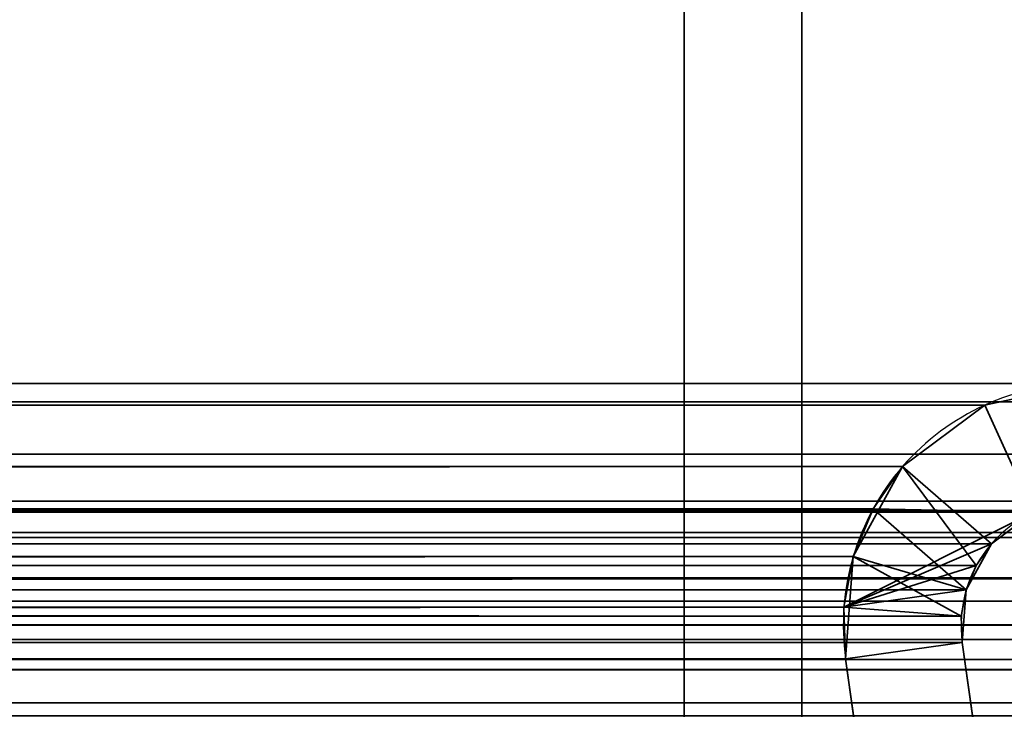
# Model space of a CAD drawing. Header units: millimetres. Extents: x -603 to 3703, y -120 to 193.
# Tile 147 of 256: x 389 to 402, y 13 to 22. Entities that reach past the tile are written whole.
import ezdxf

# ---------------------------------------------------------------- set-up
doc = ezdxf.new("R2010")
doc.units = ezdxf.units.MM
doc.layers.add('151', color=7, linetype='Continuous', true_color=0xffffff)

# ---------------------------------------------------------------- blocks, each defined once
blk = doc.blocks.new('UG_SURFACE_001')
at = {"layer": '151', "color": 252, "linetype": 'Continuous', "lineweight": 35}
for points in [[(602.5, -35, 2213), (602.5, 174.4, 2213), (-602.5, 174.4, 2213), (-602.5, -35, 2213)], [(-452.5, -35, 2063), (-452.5, 174.4, 2063), (452.5, 174.4, 2063), (452.5, -35, 2063)]]:
    blk.add_3dface(points, dxfattribs=at)
blk = doc.blocks.new('UG_SURFACE_012')
at = {"layer": '151', "color": 252, "linetype": 'Continuous', "lineweight": 35}
for points in [[(-399, 7.25, 2007.5), (399, 7.25, 2007.5), (399, 46.92, 2007.5), (-399, 46.92, 2007.5)], [(-397.5, 7.25, 2006), (-397.5, 46.92, 2006), (397.5, 46.92, 2006), (397.5, 7.25, 2006)], [(399, 46.92, 2007.5), (399, 7.25, 2007.5), (397.5, 7.25, 2006), (397.5, 46.92, 2006)], [(410.92, 17.5, 2019.42), (-410.92, 17.5, 2019.42), (-412.099, 17.266, 2020.599), (412.099, 17.266, 2020.599)], [(-410.92, 17.5, 2019.42), (410.92, 17.5, 2019.42), (402.61, 17.5, 2011.11), (-402.61, 17.5, 2011.11)], [(401.333, 17.223, 2009.833), (-401.333, 17.223, 2009.833), (-402.61, 17.5, 2011.11), (402.61, 17.5, 2011.11)], [(402.61, 16, 2011.11), (401.955, 15.858, 2010.455), (401.333, 17.223, 2009.833), (402.61, 17.5, 2011.11)], [(412.099, 17.266, 2020.599), (-412.099, 17.266, 2020.599), (-413.098, 16.598, 2021.598), (413.098, 16.598, 2021.598)], [(400.285, 16.441, 2008.785), (-400.285, 16.441, 2008.785), (-401.333, 17.223, 2009.833), (401.333, 17.223, 2009.833)], [(399.91, 15.901, 2008.41), (400.285, 16.441, 2008.785), (401.333, 17.223, 2009.833), (401.955, 15.858, 2010.455)], [(413.098, 16.598, 2021.598), (-413.098, 16.598, 2021.598), (-413.766, 15.599, 2022.265), (413.766, 15.599, 2022.265)], [(-399.91, 15.901, 2008.41), (-400.285, 16.441, 2008.785), (400.285, 16.441, 2008.785)], [(-399.91, 15.901, 2008.41), (400.285, 16.441, 2008.785), (399.91, 15.901, 2008.41)], [(411.525, 15.88, 2020.025), (-411.525, 15.88, 2020.025), (-410.92, 16, 2019.42), (410.92, 16, 2019.42)], [(-410.92, 16, 2019.42), (-402.61, 16, 2011.11), (402.61, 16, 2011.11), (410.92, 16, 2019.42)], [(402.61, 16, 2011.11), (-402.61, 16, 2011.11), (-401.955, 15.858, 2010.455), (401.955, 15.858, 2010.455)], [(412.037, 15.537, 2020.537), (-412.037, 15.537, 2020.537), (-411.525, 15.88, 2020.025), (411.525, 15.88, 2020.025)], [(401.955, 15.858, 2010.455), (-401.955, 15.858, 2010.455), (-401.418, 15.457, 2009.917), (401.418, 15.457, 2009.917)], [(399.91, 15.901, 2008.41), (-399.657, 15.295, 2008.157), (-399.91, 15.901, 2008.41)], [(399.91, 15.901, 2008.41), (399.657, 15.295, 2008.157), (-399.657, 15.295, 2008.157)], [(401.955, 15.858, 2010.455), (399.538, 14.648, 2008.039), (399.657, 15.295, 2008.157), (399.91, 15.901, 2008.41)], [(399.538, 14.648, 2008.039), (401.955, 15.858, 2010.455), (401.418, 15.457, 2009.917)], [(413.941, 15.021, 2022.441), (413.766, 15.599, 2022.265), (-413.766, 15.599, 2022.265), (-413.941, 15.021, 2022.441)], [(412.38, 15.025, 2020.88), (-412.38, 15.025, 2020.88), (-412.037, 15.537, 2020.537), (412.037, 15.537, 2020.537)], [(401.225, 15.18, 2009.725), (-401.418, 15.457, 2009.917), (-401.225, 15.18, 2009.725)], [(401.225, 15.18, 2009.725), (401.418, 15.457, 2009.917), (-401.418, 15.457, 2009.917)], [(399.538, 14.648, 2008.039), (401.418, 15.457, 2009.917), (401.225, 15.18, 2009.725)], [(-399.538, 14.648, 2008.039), (-399.657, 15.295, 2008.157), (399.657, 15.295, 2008.157)], [(-399.538, 14.648, 2008.039), (399.657, 15.295, 2008.157), (399.538, 14.648, 2008.039)], [(-401.225, 15.18, 2009.725), (401.095, 14.869, 2009.595), (401.225, 15.18, 2009.725)], [(-401.225, 15.18, 2009.725), (-401.095, 14.869, 2009.595), (401.095, 14.869, 2009.595)], [(401.225, 15.18, 2009.725), (401.095, 14.869, 2009.595), (399.538, 14.648, 2008.039)], [(-414, 14.42, 2022.5), (414, 14.42, 2022.5), (413.941, 15.021, 2022.441)], [(-413.941, 15.021, 2022.441), (-414, 14.42, 2022.5), (413.941, 15.021, 2022.441)], [(-412.47, 14.728, 2020.97), (-412.38, 15.025, 2020.88), (412.38, 15.025, 2020.88), (412.47, 14.728, 2020.97)], [(401.034, 14.537, 2009.534), (-401.095, 14.869, 2009.595), (-401.034, 14.537, 2009.534)], [(401.034, 14.537, 2009.534), (401.095, 14.869, 2009.595), (-401.095, 14.869, 2009.595)], [(401.095, 14.869, 2009.595), (401.034, 14.537, 2009.534), (399.538, 14.648, 2008.039)], [(412.5, 14.42, 2021), (-412.5, 14.42, 2021), (-412.47, 14.728, 2020.97)], [(412.47, 14.728, 2020.97), (412.5, 14.42, 2021), (-412.47, 14.728, 2020.97)], [(399.538, 14.648, 2008.039), (-399.56, 13.991, 2008.06), (-399.538, 14.648, 2008.039)], [(399.538, 14.648, 2008.039), (399.56, 13.991, 2008.06), (-399.56, 13.991, 2008.06)], [(399.56, 13.991, 2008.06), (399.538, 14.648, 2008.039), (401.034, 14.537, 2009.534), (401.045, 14.2, 2009.545)], [(-401.034, 14.537, 2009.534), (-401.045, 14.2, 2009.545), (401.045, 14.2, 2009.545)], [(-401.034, 14.537, 2009.534), (401.045, 14.2, 2009.545), (401.034, 14.537, 2009.534)], [(-414, -46.92, 2022.5), (414, -46.92, 2022.5), (414, 14.42, 2022.5), (-414, 14.42, 2022.5)], [(-412.5, -46.92, 2021), (-412.5, 14.42, 2021), (412.5, 14.42, 2021), (412.5, -46.92, 2021)], [(-401.045, 14.2, 2009.545), (-401.978, 7.563, 2010.478), (401.978, 7.563, 2010.478), (401.045, 14.2, 2009.545)], [(400.493, 7.354, 2008.993), (399.56, 13.991, 2008.06), (401.045, 14.2, 2009.545), (401.978, 7.563, 2010.478)], [(-399.56, 13.991, 2008.06), (399.56, 13.991, 2008.06), (400.493, 7.354, 2008.993), (-400.493, 7.354, 2008.993)]]:
    blk.add_3dface(points, dxfattribs=at)
blk = doc.blocks.new('UG_SURFACE_013')
at = {"layer": '151', "color": 252, "linetype": 'Continuous', "lineweight": 35}
for points in [[(397.5, 7.25, 2006), (397.5, 46.92, 2006), (397.5, 46.92, -7), (397.5, 7.25, -7)], [(399, 46.92, -7), (399, 7.25, -7), (397.5, 7.25, -7), (397.5, 46.92, -7)], [(397.5, 46.92, 2006), (397.5, 7.25, 2006), (399, 7.25, 2007.5), (399, 46.92, 2007.5)], [(399, 7.25, 2007.5), (399, 7.25, -7), (399, 46.92, -7), (399, 46.92, 2007.5)], [(402.61, 17.5, 2011.11), (402.61, 17.5, -7), (401.333, 17.223, -7), (401.333, 17.223, 2009.833)], [(402.61, 16, -7), (401.955, 15.858, -7), (401.333, 17.223, -7), (402.61, 17.5, -7)], [(402.61, 17.5, 2011.11), (401.333, 17.223, 2009.833), (401.955, 15.858, 2010.455), (402.61, 16, 2011.11)], [(401.333, 17.223, 2009.833), (401.333, 17.223, -7), (400.285, 16.441, -7), (400.285, 16.441, 2008.785)], [(400.285, 16.441, -7), (401.333, 17.223, -7), (401.955, 15.858, -7), (401.418, 15.457, -7)], [(401.418, 15.457, 2009.917), (401.955, 15.858, 2010.455), (401.333, 17.223, 2009.833), (400.285, 16.441, 2008.785)], [(400.285, 16.441, -7), (399.657, 15.295, -7), (399.657, 15.295, 2008.157)], [(399.657, 15.295, 2008.157), (399.91, 15.901, 2008.41), (400.285, 16.441, -7)], [(399.657, 15.295, -7), (400.285, 16.441, -7), (401.418, 15.457, -7), (401.095, 14.869, -7)], [(399.91, 15.901, 2008.41), (400.285, 16.441, 2008.785), (400.285, 16.441, -7)], [(400.285, 16.441, 2008.785), (399.91, 15.901, 2008.41), (401.095, 14.869, 2009.595), (401.225, 15.18, 2009.725)], [(401.225, 15.18, 2009.725), (401.418, 15.457, 2009.917), (400.285, 16.441, 2008.785)], [(401.034, 14.537, 2009.534), (401.095, 14.869, 2009.595), (399.91, 15.901, 2008.41), (399.657, 15.295, 2008.157)], [(401.418, 15.457, 2009.917), (401.418, 15.457, -7), (401.955, 15.858, -7), (401.955, 15.858, 2010.455)], [(401.225, 15.18, 2009.725), (401.095, 14.869, -7), (401.418, 15.457, -7)], [(401.418, 15.457, -7), (401.418, 15.457, 2009.917), (401.225, 15.18, 2009.725)], [(399.538, 14.648, 2008.039), (399.657, 15.295, -7), (399.56, 13.991, -7)], [(399.538, 14.648, 2008.039), (399.657, 15.295, 2008.157), (399.657, 15.295, -7)], [(399.657, 15.295, 2008.157), (399.538, 14.648, 2008.039), (401.034, 14.537, 2009.534)], [(399.56, 13.991, -7), (399.657, 15.295, -7), (401.095, 14.869, -7), (401.045, 14.2, -7)], [(401.225, 15.18, 2009.725), (401.095, 14.869, 2009.595), (401.095, 14.869, -7)], [(401.095, 14.869, -7), (401.095, 14.869, 2009.595), (401.034, 14.537, 2009.534)], [(401.034, 14.537, 2009.534), (401.045, 14.2, -7), (401.095, 14.869, -7)], [(399.56, 13.991, -7), (399.56, 13.991, 2008.06), (399.538, 14.648, 2008.039)], [(401.045, 14.2, 2009.545), (401.034, 14.537, 2009.534), (399.538, 14.648, 2008.039), (399.56, 13.991, 2008.06)], [(401.034, 14.537, 2009.534), (401.045, 14.2, 2009.545), (401.045, 14.2, -7)], [(400.493, 7.354, -7), (399.56, 13.991, -7), (401.045, 14.2, -7), (401.978, 7.563, -7)], [(401.978, 7.563, 2010.478), (401.045, 14.2, 2009.545), (399.56, 13.991, 2008.06), (400.493, 7.354, 2008.993)], [(401.045, 14.2, 2009.545), (401.978, 7.563, 2010.478), (401.978, 7.563, -7), (401.045, 14.2, -7)], [(399.56, 13.991, 2008.06), (399.56, 13.991, -7), (400.493, 7.354, -7), (400.493, 7.354, 2008.993)]]:
    blk.add_3dface(points, dxfattribs=at)
blk = doc.blocks.new('UG_SURFACE_067')
at = {"layer": '151', "color": 7, "linetype": 'Continuous', "lineweight": 35}
for points in [[(-407.308, 14.239, 2015.808), (-408.68, 13.852, 2017.18), (408.68, 13.852, 2017.18)], [(-407.308, 14.239, 2015.808), (408.68, 13.852, 2017.18), (407.308, 14.239, 2015.808)], [(407.308, 14.239, 2015.808), (406.225, 13.985, 2014.725), (-406.225, 13.985, 2014.725), (-407.308, 14.239, 2015.808)], [(403.866, 13.432, 2012.366), (-403.866, 13.432, 2012.366), (-406.225, 13.985, 2014.725), (406.225, 13.985, 2014.725)], [(408.68, 13.852, 2017.18), (-408.68, 13.852, 2017.18), (-411.152, 13.155, 2019.652), (411.152, 13.155, 2019.652)], [(403.163, 13.267, 2011.663), (-403.163, 13.267, 2011.663), (-403.866, 13.432, 2012.366), (403.866, 13.432, 2012.366)]]:
    blk.add_3dface(points, dxfattribs=at)

msp = doc.modelspace()

# ---------------------------------------------------------------- linework, layer by layer
at = {"layer": '151', "color": 252, "linetype": 'Continuous', "lineweight": -3, "true_color": 0x939598}
for p, q in [((397.5, 7.25, 2006), (397.5, 46.92, 2006)), ((397.5, 7.25, 2006), (397.5, 46.92, 2006)), ((397.5, 7.25, -7), (397.5, 46.92, -7)), ((399, 7.25, 2007.5), (399, 46.92, 2007.5)), ((399, 7.25, 2007.5), (399, 46.92, 2007.5)), ((399, 7.25, -7), (399, 46.92, -7)), ((410.92, 17.5, 2019.42), (-410.92, 17.5, 2019.42)), ((402.61, 17.5, 2011.11), (-402.61, 17.5, 2011.11)), ((410.92, 16, 2019.42), (-410.92, 16, 2019.42)), ((402.61, 16, 2011.11), (-402.61, 16, 2011.11)), ((414, 14.42, 2022.5), (-414, 14.42, 2022.5)), ((412.5, 14.42, 2021), (-412.5, 14.42, 2021)), ((401.045, 14.2, 2009.545), (-401.045, 14.2, 2009.545)), ((401.045, 14.2, 2009.545), (401.978, 7.563, 2010.478)), ((401.045, 14.2, -7), (401.978, 7.563, -7)), ((401.045, 14.2, -7), (401.045, 14.2, 2009.545)), ((401.045, 14.2, 2009.545), (401.978, 7.563, 2010.478)), ((399.56, 13.991, 2008.06), (-399.56, 13.991, 2008.06)), ((399.56, 13.991, -7), (400.493, 7.354, -7)), ((399.56, 13.991, -7), (399.56, 13.991, 2008.06)), ((399.56, 13.991, 2008.06), (400.493, 7.354, 2008.993)), ((399.56, 13.991, 2008.06), (400.493, 7.354, 2008.993))]:
    msp.add_line(p, q, dxfattribs=at)
for radius in [3.08, 1.58]:
    msp.add_arc((402.61, 14.42, -7), radius, 90, 188, dxfattribs=at)
at = {"layer": '151', "color": 252, "linetype": 'Continuous', "lineweight": -3, "true_color": 0x939598, "extrusion": (-0.707107, -6.12323e-17, 0.707107)}
for major_axis, start_param, end_param in [((3.08, 0, 3.08), 1.570796, 3.281219), ((-3.08, 0, -3.08), 4.712389, 6.422812), ((1.58, 0, 1.58), 1.570796, 3.281219), ((-1.58, 0, -1.58), 4.712389, 6.422812)]:
    msp.add_ellipse((402.61, 14.42, 2011.11), major_axis=major_axis, ratio=0.707107, start_param=start_param, end_param=end_param, dxfattribs=at)

# ---------------------------------------------------------------- block references
at = {"layer": '151', "color": 252, "linetype": 'Continuous', "lineweight": -3, "true_color": 0x939598}
for name in ['UG_SURFACE_001', 'UG_SURFACE_012', 'UG_SURFACE_013', 'UG_SURFACE_067']:
    msp.add_blockref(name, (0, 0), dxfattribs=at)

doc.saveas('drawing.dxf')
